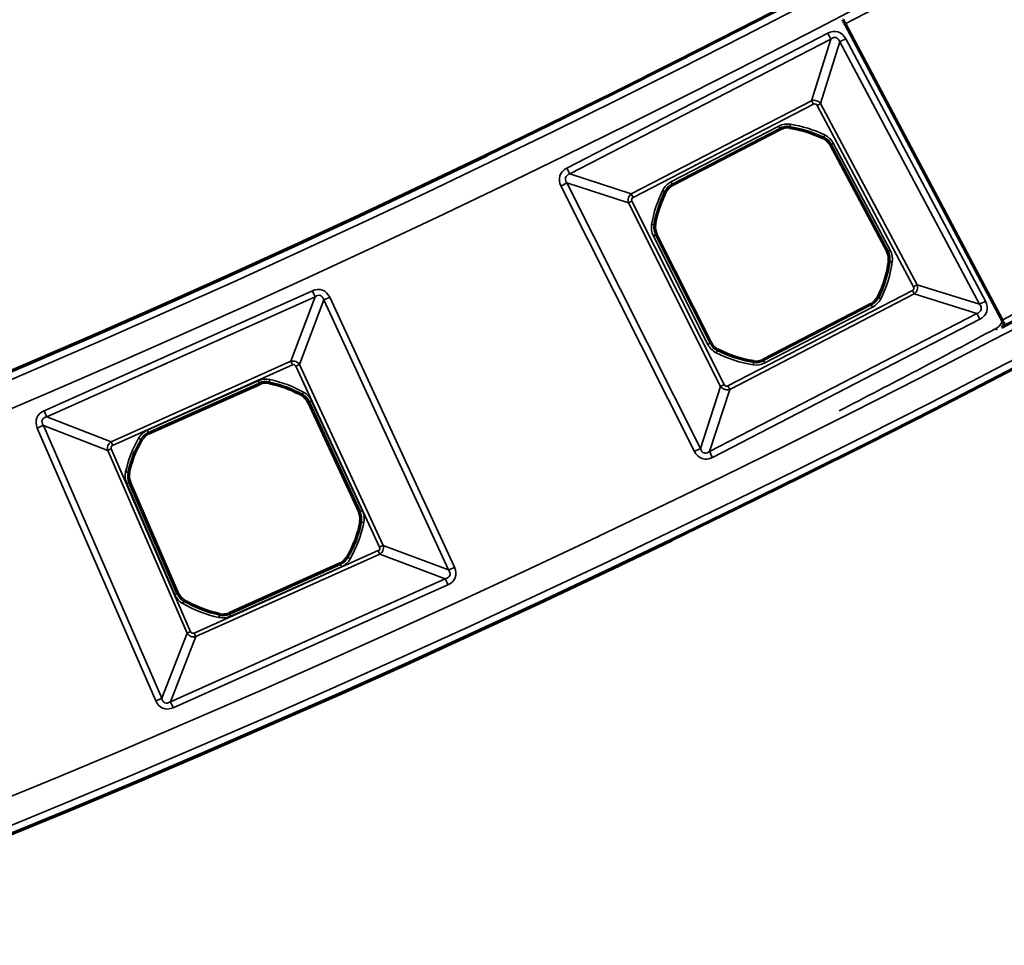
# Model space of a CAD drawing. Header units: millimetres. Extents: x -1503 to 2224, y -4278 to 2541.
# Tile 15 of 50: x 596 to 658, y -3992 to -3933. Entities that reach past the tile are written whole.
import ezdxf

# ---------------------------------------------------------------- set-up
doc = ezdxf.new("R2010")
doc.units = ezdxf.units.MM
doc.header["$LTSCALE"] = 0.75
doc.layers.add('Visible', color=7, linetype='Continuous', lineweight=70)
doc.layers.add('Visible Narrow', color=7, linetype='Continuous', lineweight=35)

msp = doc.modelspace()

# ---------------------------------------------------------------- linework, layer by layer
at = {"layer": 'Visible', "extrusion": (0, -5.969e-13, -1)}
for p, q in [((657.739, -3952.066, 28.1), (647.814, -3933.332, 28.1)), ((636.907, -3943.509, 22.2), (643.722, -3939.983, 22.2)), ((646.886, -3940.97, 22.2), (650.491, -3947.739, 22.2)), ((639.326, -3953.514, 22.2), (635.884, -3946.661, 22.2)), ((649.453, -3951.067, 22.2), (642.642, -3954.591, 22.2)), ((603.8, -3959.226, 22.2), (610.803, -3956.091, 22.2)), ((613.907, -3957.254, 22.2), (617.123, -3964.216, 22.2)), ((605.651, -3969.352, 22.2), (602.6, -3962.316, 22.2)), ((615.9, -3967.481, 22.2), (608.9, -3970.614, 22.2))]:
    msp.add_line(p, q, dxfattribs=at)
for radius in [763.5, 736.5]:
    msp.add_circle((-305.848, -3277.763, -27.4), radius, dxfattribs=at)
for centre, radius, start, end in [((-305.848, -3277.763, -27.6), 761, 207.539244, 242.460755), ((-643.181, -3947.287, -22.2), 7.491, 98.81968, 115.81493), ((-643.181, -3947.287, -22.2), 7.491, 9.48185, 26.47709), ((-643.181, -3947.287, -22.2), 7.491, 188.11826, 206.49672), ((-643.181, -3947.287, -22.2), 7.491, 278.80005, 297.17852), ((-609.851, -3963.352, -22.2), 7.491, 102.0542, 119.04944), ((-609.851, -3963.352, -22.2), 7.491, 12.71636, 29.7116), ((-609.851, -3963.352, -22.2), 7.491, 191.35277, 209.73124), ((-609.851, -3963.352, -22.2), 7.491, 282.03457, 300.41303)]:
    msp.add_arc(centre, radius, start, end, dxfattribs=at)
at = {"layer": 'Visible', "extrusion": (-0.883649, -0.46815, 8.78127e-07)}
msp.add_arc((3778.96, 27.799, 1268.947), 0.3, 89.99941, 179.99941, dxfattribs=at)
at = {"layer": 'Visible'}
for centre, start, end in [((644.177, -3940.864, 22.2), 81.18032, 117.35161), ((646.011, -3941.436, 22.2), 28.03341, 64.18507), ((637.363, -3944.389, 22.2), 117.35161, 153.52291), ((636.77, -3946.216, 22.2), 170.51815, 206.66982), ((649.616, -3948.205, 22.2), 351.88175, 28.03341), ((648.998, -3950.187, 22.2), 297.35161, 333.50328), ((640.212, -3953.069, 22.2), 206.66982, 242.82148), ((642.186, -3953.711, 22.2), 261.19995, 297.35161), ((611.208, -3956.996, 22.2), 77.9458, 114.1171), ((613.007, -3957.67, 22.2), 24.79889, 60.95056), ((604.205, -3960.131, 22.2), 114.1171, 150.2884), ((603.51, -3961.922, 22.2), 167.28364, 203.4353), ((616.223, -3964.632, 22.2), 348.64723, 24.79889), ((615.495, -3966.576, 22.2), 294.1171, 330.26876), ((606.56, -3968.958, 22.2), 203.4353, 239.58696), ((608.495, -3969.71, 22.2), 257.96543, 294.1171)]:
    msp.add_arc(centre, 0.991, start, end, dxfattribs=at)
at = {"layer": 'Visible', "extrusion": (-0.883649, -0.46815, -7.97216e-07)}
msp.add_arc((3800.161, 27.801, 1268.947), 0.3, 0.00055, 90.00055, dxfattribs=at)
at = {"layer": 'Visible', "extrusion": (0, -5.969e-13, -1)}
msp.add_ellipse((657.342, -3952.192, 27.5), major_axis=(0.497, 0.574), ratio=0.690354, start_param=1.238272, end_param=1.517479, dxfattribs=at)
at = {"layer": 'Visible Narrow', "extrusion": (0, -5.969e-13, -1)}
for p, q in [((630.225, -3942.451, 27.7), (646.719, -3933.919, 27.7)), ((646.914, -3934.295, 27.466), (630.42, -3942.827, 27.466)), ((645.699, -3938.193, 22.84), (646.914, -3934.295, 27.466)), ((647.482, -3934.472, 27.466), (646.267, -3938.371, 22.84)), ((656.317, -3951.065, 27.466), (647.482, -3934.472, 27.466)), ((647.856, -3934.273, 27.7), (656.691, -3950.866, 27.7)), ((634.304, -3944.088, 22.84), (645.699, -3938.193, 22.84)), ((645.816, -3938.419, 22.7), (634.421, -3944.314, 22.7)), ((652.148, -3949.955, 22.7), (646.043, -3938.49, 22.7)), ((646.267, -3938.371, 22.84), (652.372, -3949.836, 22.84)), ((636.813, -3943.326, 22.7), (643.628, -3939.801, 22.7)), ((643.719, -3939.979, 22.503), (636.905, -3943.504, 22.503)), ((643.722, -3939.983, 22.2), (643.719, -3939.979, 22.503)), ((644.33, -3939.879, 22.503), (644.329, -3939.884, 22.2)), ((646.443, -3940.543, 22.2), (646.445, -3940.539, 22.503)), ((646.891, -3940.967, 22.503), (646.886, -3940.97, 22.2)), ((650.495, -3947.737, 22.503), (646.891, -3940.967, 22.503)), ((647.067, -3940.873, 22.7), (650.672, -3947.643, 22.7)), ((630.42, -3942.827, 27.466), (634.304, -3944.088, 22.84)), ((634.12, -3944.654, 22.84), (630.236, -3943.393, 27.466)), ((630.236, -3943.393, 27.466), (638.674, -3960.192, 27.466)), ((636.905, -3943.504, 22.503), (636.907, -3943.509, 22.2)), ((638.295, -3960.382, 27.7), (629.858, -3943.583, 27.7)), ((636.475, -3943.947, 22.2), (636.47, -3943.945, 22.503)), ((639.95, -3956.261, 22.84), (634.12, -3944.654, 22.84)), ((634.347, -3944.54, 22.7), (640.177, -3956.147, 22.7)), ((635.787, -3946.052, 22.503), (635.792, -3946.053, 22.2)), ((639.143, -3953.606, 22.7), (635.7, -3946.753, 22.7)), ((635.884, -3946.661, 22.2), (635.879, -3946.664, 22.503)), ((635.879, -3946.664, 22.503), (639.321, -3953.517, 22.503)), ((650.491, -3947.739, 22.2), (650.495, -3947.737, 22.503)), ((650.602, -3948.346, 22.503), (650.597, -3948.345, 22.2)), ((597.187, -3957.804, 27.7), (614.147, -3950.211, 27.7)), ((640.406, -3956.222, 22.7), (652.076, -3950.185, 22.7)), ((652.372, -3949.836, 22.84), (656.317, -3951.065, 27.466)), ((614.317, -3950.59, 27.478), (597.357, -3958.183, 27.478)), ((612.786, -3954.674, 22.833), (614.317, -3950.59, 27.478)), ((614.864, -3950.796, 27.478), (613.334, -3954.88, 22.833)), ((622.754, -3967.872, 27.478), (614.864, -3950.796, 27.478)), ((615.242, -3950.621, 27.7), (623.132, -3967.697, 27.7)), ((652.193, -3950.411, 22.84), (640.523, -3956.447, 22.84)), ((649.885, -3950.629, 22.2), (649.89, -3950.632, 22.503)), ((656.138, -3951.64, 27.466), (652.193, -3950.411, 22.84)), ((642.644, -3954.596, 22.503), (649.456, -3951.072, 22.503)), ((649.548, -3951.25, 22.7), (642.736, -3954.773, 22.7)), ((649.456, -3951.072, 22.503), (649.453, -3951.067, 22.2)), ((639.247, -3960.378, 27.466), (656.138, -3951.64, 27.466)), ((656.332, -3952.016, 27.7), (639.441, -3960.754, 27.7)), ((639.321, -3953.517, 22.503), (639.326, -3953.514, 22.2)), ((639.759, -3953.951, 22.2), (639.757, -3953.956, 22.503)), ((601.422, -3959.762, 22.833), (612.786, -3954.674, 22.833)), ((642.034, -3954.695, 22.503), (642.035, -3954.69, 22.2)), ((642.642, -3954.591, 22.2), (642.644, -3954.596, 22.503)), ((612.888, -3954.902, 22.7), (601.524, -3959.99, 22.7)), ((618.395, -3966.428, 22.7), (613.107, -3954.984, 22.7)), ((613.334, -3954.88, 22.833), (618.621, -3966.323, 22.833)), ((603.716, -3959.039, 22.7), (610.719, -3955.904, 22.7)), ((610.801, -3956.086, 22.503), (603.798, -3959.221, 22.503)), ((610.803, -3956.091, 22.2), (610.801, -3956.086, 22.503)), ((611.416, -3956.021, 22.503), (611.415, -3956.026, 22.2)), ((638.674, -3960.192, 27.466), (639.95, -3956.261, 22.84)), ((640.523, -3956.447, 22.84), (639.247, -3960.378, 27.466)), ((613.488, -3956.804, 22.2), (613.491, -3956.799, 22.503)), ((614.093, -3957.168, 22.7), (617.31, -3964.13, 22.7)), ((613.911, -3957.252, 22.503), (613.907, -3957.254, 22.2)), ((617.128, -3964.214, 22.503), (613.911, -3957.252, 22.503)), ((597.357, -3958.183, 27.478), (601.422, -3959.762, 22.833)), ((604.245, -3976.153, 27.7), (596.764, -3958.893, 27.7)), ((601.211, -3960.307, 22.833), (597.145, -3958.728, 27.478)), ((597.145, -3958.728, 27.478), (604.627, -3975.987, 27.478)), ((603.344, -3959.64, 22.2), (603.34, -3959.637, 22.503)), ((603.798, -3959.221, 22.503), (603.8, -3959.226, 22.2)), ((606.224, -3971.873, 22.833), (601.211, -3960.307, 22.833)), ((601.44, -3960.208, 22.7), (606.453, -3971.774, 22.7)), ((602.538, -3961.702, 22.503), (602.543, -3961.703, 22.2)), ((605.462, -3969.434, 22.7), (602.412, -3962.398, 22.7)), ((602.6, -3962.316, 22.2), (602.596, -3962.318, 22.503)), ((602.596, -3962.318, 22.503), (605.646, -3969.354, 22.503)), ((617.123, -3964.216, 22.2), (617.128, -3964.214, 22.503)), ((617.2, -3964.828, 22.503), (617.195, -3964.827, 22.2)), ((618.621, -3966.323, 22.833), (622.754, -3967.872, 27.478)), ((606.674, -3971.859, 22.7), (618.312, -3966.649, 22.7)), ((618.414, -3966.877, 22.833), (606.776, -3972.087, 22.833)), ((616.356, -3967.068, 22.2), (616.36, -3967.07, 22.503)), ((622.547, -3968.426, 27.478), (618.414, -3966.877, 22.833)), ((608.902, -3970.619, 22.503), (615.902, -3967.486, 22.503)), ((615.984, -3967.668, 22.7), (608.984, -3970.802, 22.7)), ((615.902, -3967.486, 22.503), (615.9, -3967.481, 22.2)), ((605.178, -3976.201, 27.478), (622.547, -3968.426, 27.478)), ((622.716, -3968.805, 27.7), (605.348, -3976.581, 27.7)), ((605.646, -3969.354, 22.503), (605.651, -3969.352, 22.2)), ((606.058, -3969.813, 22.2), (606.056, -3969.817, 22.503)), ((608.287, -3970.684, 22.503), (608.289, -3970.679, 22.2)), ((608.9, -3970.614, 22.2), (608.902, -3970.619, 22.503)), ((604.627, -3975.987, 27.478), (606.224, -3971.873, 22.833)), ((606.776, -3972.087, 22.833), (605.178, -3976.201, 27.478))]:
    msp.add_line(p, q, dxfattribs=at)
for radius in [763, 761.3, 738.7, 737]:
    msp.add_circle((-305.848, -3277.763, -27.9), radius, dxfattribs=at)
at = {"layer": 'Visible Narrow'}
for centre, radius, start, end in [((305.848, -3277.763, 28.1), 739.4, 297.548028, 332.451972), ((305.848, -3277.763, 28.1), 760.6, 297.558237, 332.441763), ((644.177, -3940.864, 22.503), 0.997, 81.18032, 117.35161), ((643.181, -3947.287, 22.503), 7.497, 64.18507, 81.18032), ((646.011, -3941.436, 22.503), 0.997, 28.03341, 64.18507), ((637.363, -3944.389, 22.503), 0.997, 117.35161, 153.52291), ((643.181, -3947.287, 22.503), 7.497, 153.52291, 170.51815), ((636.77, -3946.216, 22.503), 0.997, 170.51815, 206.66982), ((649.616, -3948.205, 22.503), 0.997, 351.88175, 28.03341), ((643.181, -3947.287, 22.503), 7.497, 333.50328, 351.88175), ((648.998, -3950.187, 22.503), 0.997, 297.35161, 333.50328), ((342.011, -3365.07, 27.7), 666.803, 297.260845, 298.223847), ((640.212, -3953.069, 22.503), 0.997, 206.66982, 242.82148), ((643.181, -3947.287, 22.503), 7.497, 242.82148, 261.19995), ((642.186, -3953.711, 22.503), 0.997, 261.19995, 297.35161), ((611.208, -3956.996, 22.503), 0.997, 77.9458, 114.1171), ((609.851, -3963.352, 22.503), 7.497, 60.95056, 77.9458), ((613.007, -3957.67, 22.503), 0.997, 24.79889, 60.95056), ((609.851, -3963.352, 22.503), 7.497, 150.2884, 167.28364), ((604.205, -3960.131, 22.503), 0.997, 114.1171, 150.2884), ((603.51, -3961.922, 22.503), 0.997, 167.28364, 203.4353), ((616.223, -3964.632, 22.503), 0.997, 348.64723, 24.79889), ((609.851, -3963.352, 22.503), 7.497, 330.26876, 348.64723), ((615.495, -3966.576, 22.503), 0.997, 294.1171, 330.26876), ((606.56, -3968.958, 22.503), 0.997, 203.4353, 239.58696), ((609.851, -3963.352, 22.503), 7.497, 239.58696, 257.96543), ((608.495, -3969.71, 22.503), 0.997, 257.96543, 294.1171)]:
    msp.add_arc(centre, radius, start, end, dxfattribs=at)
at = {"layer": 'Visible Narrow', "extrusion": (0.888204, 0.45945, -2.204e-13)}
msp.add_arc((-3791.256, 27.2, -1233.02), 0.5, 90, 147.87327, dxfattribs=at)
at = {"layer": 'Visible Narrow', "extrusion": (0.469986, -0.882674, 5.428e-13)}
msp.add_arc((-1277.209, 27.2, 3777.163), 0.5, 90, 147.87327, dxfattribs=at)
at = {"layer": 'Visible Narrow', "extrusion": (0.888204, 0.45945, -3.04e-13)}
msp.add_arc((-3794.838, 23, -1235.89), 0.3, 270, 327.87327, dxfattribs=at)
at = {"layer": 'Visible Narrow', "extrusion": (-0.469986, 0.882674, -5.322e-13)}
msp.add_arc((1280.791, 23, -3780.033), 0.3, 212.12673, 270, dxfattribs=at)
at = {"layer": 'Visible Narrow', "extrusion": (0, -5.969e-13, -1)}
for centre, radius, start, end in [((-644.177, -3940.864, -22.7), 1.197, 62.64839, 98.81968), ((-643.181, -3947.287, -22.7), 7.697, 98.81968, 115.81493), ((-646.011, -3941.436, -22.7), 1.197, 115.81493, 151.96659), ((-637.363, -3944.389, -22.7), 1.197, 26.47709, 62.64839), ((-643.181, -3947.287, -22.7), 7.697, 9.48185, 26.47709), ((-636.77, -3946.216, -22.7), 1.197, 333.33018, 9.48185), ((-649.616, -3948.205, -22.7), 1.197, 151.96659, 188.11826), ((-643.181, -3947.287, -22.7), 7.697, 188.11826, 206.49672), ((-648.998, -3950.187, -22.7), 1.197, 206.49672, 242.64839), ((-640.212, -3953.069, -22.7), 1.197, 297.17852, 333.33018), ((-643.181, -3947.287, -22.7), 7.697, 278.80005, 297.17852), ((-642.186, -3953.711, -22.7), 1.197, 242.64839, 278.80005), ((-611.208, -3956.996, -22.7), 1.197, 65.8829, 102.0542), ((-609.851, -3963.352, -22.7), 7.697, 102.0542, 119.04944), ((-613.007, -3957.67, -22.7), 1.197, 119.04944, 155.20111), ((-604.205, -3960.131, -22.7), 1.197, 29.7116, 65.8829), ((-609.851, -3963.352, -22.7), 7.697, 12.71636, 29.7116), ((-603.51, -3961.922, -22.7), 1.197, 336.5647, 12.71636), ((-616.223, -3964.632, -22.7), 1.197, 155.20111, 191.35277), ((-609.851, -3963.352, -22.7), 7.697, 191.35277, 209.73124), ((-615.495, -3966.576, -22.7), 1.197, 209.73124, 245.8829), ((-606.56, -3968.958, -22.7), 1.197, 300.41303, 336.5647), ((-609.851, -3963.352, -22.7), 7.697, 282.03457, 300.41303), ((-608.495, -3969.71, -22.7), 1.197, 245.8829, 282.03457)]:
    msp.add_arc(centre, radius, start, end, dxfattribs=at)
at = {"layer": 'Visible Narrow', "extrusion": (0.888204, 0.45945, -2.742e-13)}
msp.add_arc((-3795.061, 22.5, -1238.469), 0.2, 90, 179, dxfattribs=at)
at = {"layer": 'Visible Narrow', "extrusion": (0.988176, -0.153325, 1.059e-13)}
msp.add_arc((-3794.301, 22.5, 1240.795), 0.2, 90, 179, dxfattribs=at)
at = {"layer": 'Visible Narrow', "extrusion": (0.900205, -0.435466, 2.77e-13)}
msp.add_arc((-3265.589, 22.5, 2297.903), 0.2, 90, 179, dxfattribs=at)
at = {"layer": 'Visible Narrow', "extrusion": (0.469986, -0.882674, 5.268e-13)}
msp.add_arc((-1281.007, 22.5, 3782.618), 0.2, 90, 179, dxfattribs=at)
at = {"layer": 'Visible Narrow', "extrusion": (0.888204, 0.45945, -2.2e-13)}
msp.add_arc((-3791.256, 27.2, -1251.59), 0.5, 90, 147.87327, dxfattribs=at)
at = {"layer": 'Visible Narrow', "extrusion": (0.448848, -0.893608, 5.123e-13)}
msp.add_arc((-1207.225, 27.2, 3806.728), 0.5, 32.12673, 90, dxfattribs=at)
at = {"layer": 'Visible Narrow', "extrusion": (-0.888204, -0.45945, 2.756e-13)}
msp.add_arc((3795.061, 22.5, 1246.141), 0.2, 1, 90, dxfattribs=at)
at = {"layer": 'Visible Narrow', "extrusion": (0.888204, 0.45945, -1.556e-13)}
msp.add_arc((-3794.838, 23, -1248.72), 0.3, 270, 327.87327, dxfattribs=at)
at = {"layer": 'Visible Narrow', "extrusion": (-0.44584, -0.895113, 5.634e-13)}
msp.add_arc((2327.881, 22.5, 3246.511), 0.2, 1, 90, dxfattribs=at)
at = {"layer": 'Visible Narrow', "extrusion": (-0.448848, 0.893608, -5.37e-13)}
msp.add_arc((1203.643, 23, -3809.598), 0.3, 270, 327.87327, dxfattribs=at)
at = {"layer": 'Visible Narrow', "extrusion": (-0.164735, -0.986338, 5.997e-13)}
msp.add_arc((1276.954, 22.5, 3787.404), 0.2, 1, 90, dxfattribs=at)
at = {"layer": 'Visible Narrow', "extrusion": (0.448848, -0.893608, 5.277e-13)}
msp.add_arc((-1203.427, 22.5, 3812.183), 0.2, 1, 90, dxfattribs=at)
at = {"layer": 'Visible Narrow', "extrusion": (0.469986, -0.882674, 5.241e-13)}
msp.add_arc((-1281.007, 22.5, 3790.287), 0.2, 90, 179, dxfattribs=at)
at = {"layer": 'Visible Narrow', "extrusion": (-0.141217, -0.989979, 6.172e-13)}
msp.add_arc((1201.854, 22.5, 3816.902), 0.2, 90, 179, dxfattribs=at)
at = {"layer": 'Visible Narrow', "extrusion": (0.912712, 0.408603, -2.618e-13)}
msp.add_arc((-3856.348, 27.2, -1053.528), 0.5, 90, 146.25909, dxfattribs=at)
at = {"layer": 'Visible Narrow', "extrusion": (0.888204, 0.45945, -2.705e-13)}
msp.add_arc((-3808.165, 23, -1235.736), 0.3, 212.12673, 270, dxfattribs=at)
at = {"layer": 'Visible Narrow', "extrusion": (-0.469986, 0.882674, -5.354e-13)}
msp.add_arc((1280.791, 23, -3793.022), 0.3, 212.12673, 270, dxfattribs=at)
at = {"layer": 'Visible Narrow', "extrusion": (0.419435, -0.907786, 5.292e-13)}
msp.add_arc((-1098.52, 27.2, 3844.37), 0.5, 90, 146.25909, dxfattribs=at)
at = {"layer": 'Visible Narrow', "extrusion": (-0.446147, -0.89496, 5.196e-13)}
msp.add_arc((2344.386, 22.5, 3245.711), 0.2, 90, 179, dxfattribs=at)
at = {"layer": 'Visible Narrow', "extrusion": (0.469986, -0.882674, 5.317e-13)}
msp.add_arc((-1277.209, 27.2, 3795.961), 0.5, 90, 147.87327, dxfattribs=at)
at = {"layer": 'Visible Narrow', "extrusion": (-0.888204, -0.45945, 2.304e-13)}
msp.add_arc((3807.949, 22.5, 1238.47), 0.2, 90, 179, dxfattribs=at)
at = {"layer": 'Visible Narrow', "extrusion": (0.888204, 0.45945, -3.14e-13)}
msp.add_arc((-3811.747, 27.2, -1232.796), 0.5, 32.12673, 90, dxfattribs=at)
at = {"layer": 'Visible Narrow', "extrusion": (0.32407, 0.946033, 1.904e-12)}
msp.add_arc((-1903.017, 27.5, -3525.694), 0.2, 90, 101.04981, dxfattribs=at)
at = {"layer": 'Visible Narrow', "extrusion": (2.69358e-08, -8.58327e-09, 1)}
msp.add_arc((626.87, -3942.112, 27.7), 32.462, 342.04939, 342.08077, dxfattribs=at)
at = {"layer": 'Visible Narrow', "extrusion": (0.308268, 0.951299, -7.2733e-12)}
msp.add_arc((-1844.03, 27.5, -3556.882), 0.2, 90.00042, 95.25721, dxfattribs=at)
at = {"layer": 'Visible Narrow', "extrusion": (0.880679, 0.473714, -5.128e-13)}
msp.add_arc((-3792.364, 27.5, -1293.479), 0.2, 90.00001, 125.66163, dxfattribs=at)
at = {"layer": 'Visible Narrow', "extrusion": (0.448848, -0.893608, 5.309e-13)}
msp.add_arc((-1203.427, 22.5, 3819.852), 0.2, 1, 90, dxfattribs=at)
at = {"layer": 'Visible Narrow', "extrusion": (0.889588, -0.456764, 2.854e-13)}
msp.add_arc((-3225.372, 22.5, 2375.146), 0.2, 1, 90, dxfattribs=at)
at = {"layer": 'Visible Narrow', "extrusion": (0.912712, 0.408603, -3.031e-13)}
msp.add_arc((-3860.116, 23, -1056.593), 0.3, 270, 326.25909, dxfattribs=at)
at = {"layer": 'Visible Narrow', "extrusion": (0.988228, -0.152987, 7.14e-14)}
msp.add_arc((-3810.119, 22.5, 1239.492), 0.2, 1, 90, dxfattribs=at)
at = {"layer": 'Visible Narrow', "extrusion": (0.888204, 0.45945, -2.719e-13)}
msp.add_arc((-3807.949, 22.5, -1246.139), 0.2, 1, 90, dxfattribs=at)
at = {"layer": 'Visible Narrow', "extrusion": (-0.419435, 0.907786, -5.349e-13)}
msp.add_arc((1102.287, 23, -3847.436), 0.3, 213.74091, 270, dxfattribs=at)
at = {"layer": 'Visible Narrow', "extrusion": (0.912712, 0.408603, -2.436e-13)}
msp.add_arc((-3860.143, 22.5, -1058.983), 0.2, 90, 179, dxfattribs=at)
at = {"layer": 'Visible Narrow', "extrusion": (0.97795, -0.208837, 9.95e-14)}
msp.add_arc((-3740.907, 22.5, 1424.098), 0.2, 90, 179, dxfattribs=at)
at = {"layer": 'Visible Narrow', "extrusion": (-0.448848, 0.893608, -5.244e-13)}
msp.add_arc((1203.643, 23, -3822.587), 0.3, 270, 327.87327, dxfattribs=at)
at = {"layer": 'Visible Narrow', "extrusion": (0.888204, 0.45945, -2.714e-13)}
msp.add_arc((-3808.165, 23, -1248.874), 0.3, 212.12673, 270, dxfattribs=at)
at = {"layer": 'Visible Narrow', "extrusion": (0.874201, -0.485564, 2.681e-13)}
msp.add_arc((-3160.949, 22.5, 2457.594), 0.2, 90, 179, dxfattribs=at)
at = {"layer": 'Visible Narrow', "extrusion": (0.419435, -0.907786, 5.354e-13)}
msp.add_arc((-1102.308, 22.5, 3849.832), 0.2, 90, 179, dxfattribs=at)
at = {"layer": 'Visible Narrow', "extrusion": (0.912712, 0.408603, -2.46e-13)}
msp.add_arc((-3856.348, 27.2, -1072.11), 0.5, 90, 146.25909, dxfattribs=at)
at = {"layer": 'Visible Narrow', "extrusion": (0.397713, -0.91751, 5.555e-13)}
msp.add_arc((-1026.968, 27.2, 3869.664), 0.5, 33.74091, 90, dxfattribs=at)
at = {"layer": 'Visible Narrow', "extrusion": (0.912712, 0.408603, -2.659e-13)}
msp.add_arc((-3860.143, 22.5, -1066.655), 0.2, 90, 179, dxfattribs=at)
at = {"layer": 'Visible Narrow', "extrusion": (0.495635, 0.868531, -5.096e-13)}
msp.add_arc((-2486.352, 22.5, -3140.032), 0.2, 90, 179, dxfattribs=at)
at = {"layer": 'Visible Narrow', "extrusion": (-0.397713, 0.91751, -5.443e-13)}
for centre in [(1023.2, 23, -3872.73), (1023.2, 23, -3885.336)]:
    msp.add_arc(centre, 0.3, 270, 326.25909, dxfattribs=at)
at = {"layer": 'Visible Narrow', "extrusion": (0.912712, 0.408603, -2.364e-13)}
msp.add_arc((-3860.116, 23, -1069.044), 0.3, 270, 326.25909, dxfattribs=at)
at = {"layer": 'Visible Narrow', "extrusion": (0.448848, -0.893608, 5.224e-13)}
msp.add_arc((-1207.225, 27.2, 3825.526), 0.5, 32.12673, 90, dxfattribs=at)
at = {"layer": 'Visible Narrow', "extrusion": (0.888204, 0.45945, -3.141e-13)}
msp.add_arc((-3811.747, 27.2, -1251.814), 0.5, 32.12673, 90, dxfattribs=at)
at = {"layer": 'Visible Narrow', "extrusion": (0.220125, 0.975472, -5.913e-13)}
msp.add_arc((-1459.628, 22.5, -3731.895), 0.2, 90, 179, dxfattribs=at)
at = {"layer": 'Visible Narrow', "extrusion": (-0.397713, 0.91751, -5.448e-13)}
msp.add_arc((1023.179, 22.5, -3875.126), 0.2, 90, 179, dxfattribs=at)
at = {"layer": 'Visible Narrow', "extrusion": (-0.419435, 0.907786, -5.415e-13)}
msp.add_arc((1102.308, 22.5, -3857.501), 0.2, 1, 90, dxfattribs=at)
at = {"layer": 'Visible Narrow', "extrusion": (0.196849, 0.980434, -6.118e-13)}
msp.add_arc((-1385.797, 22.5, -3765.756), 0.2, 1, 90, dxfattribs=at)
at = {"layer": 'Visible Narrow', "extrusion": (-0.419435, 0.907786, -5.464e-13)}
msp.add_arc((1102.287, 23, -3860.042), 0.3, 213.74091, 270, dxfattribs=at)
at = {"layer": 'Visible Narrow', "extrusion": (0.495932, 0.868361, -5.262e-13)}
msp.add_arc((-2502.821, 22.5, -3139.177), 0.2, 1, 90, dxfattribs=at)
at = {"layer": 'Visible Narrow', "extrusion": (0.912712, 0.408603, -1.899e-13)}
msp.add_arc((-3873.054, 23, -1056.443), 0.3, 213.74091, 270, dxfattribs=at)
at = {"layer": 'Visible Narrow', "extrusion": (0.912712, 0.408603, -2.54e-13)}
msp.add_arc((-3873.032, 22.5, -1058.984), 0.2, 1, 90, dxfattribs=at)
at = {"layer": 'Visible Narrow', "extrusion": (0.419435, -0.907786, 5.352e-13)}
msp.add_arc((-1098.52, 27.2, 3863.181), 0.5, 90, 146.25909, dxfattribs=at)
at = {"layer": 'Visible Narrow', "extrusion": (0.912712, 0.408603, -2.456e-13)}
msp.add_arc((-3876.821, 27.2, -1053.304), 0.5, 33.74091, 90, dxfattribs=at)
at = {"layer": 'Visible Narrow', "extrusion": (0.397713, -0.91751, 5.452e-13)}
msp.add_arc((-1023.179, 22.5, 3882.795), 0.2, 1, 90, dxfattribs=at)
at = {"layer": 'Visible Narrow', "extrusion": (0.862399, -0.50623, 2.914e-13)}
msp.add_arc((-3116.961, 22.5, 2532.302), 0.2, 1, 90, dxfattribs=at)
at = {"layer": 'Visible Narrow', "extrusion": (0.978022, -0.208502, 1.208e-13)}
msp.add_arc((-3756.787, 22.5, 1422.813), 0.2, 1, 90, dxfattribs=at)
at = {"layer": 'Visible Narrow', "extrusion": (0.912712, 0.408603, -2.266e-13)}
msp.add_arc((-3873.032, 22.5, -1066.653), 0.2, 1, 90, dxfattribs=at)
at = {"layer": 'Visible Narrow', "extrusion": (0.912712, 0.408603, -2.473e-13)}
msp.add_arc((-3873.054, 23, -1069.194), 0.3, 213.74091, 270, dxfattribs=at)
at = {"layer": 'Visible Narrow', "extrusion": (0.397713, -0.91751, 5.554e-13)}
msp.add_arc((-1026.968, 27.2, 3888.475), 0.5, 33.74091, 90, dxfattribs=at)
at = {"layer": 'Visible Narrow', "extrusion": (0.912712, 0.408603, -2.37e-13)}
msp.add_arc((-3876.821, 27.2, -1072.334), 0.5, 33.74091, 90, dxfattribs=at)
at = {"layer": 'Visible Narrow', "extrusion": (0.298676, -0.11011, 0.947981)}
msp.add_ellipse((630.693, -3943.288, 27.334), major_axis=(-0.532, 0.292, 0.202), ratio=0.602041, start_param=0.859265, end_param=0.946196, dxfattribs=at)
at = {"layer": 'Visible Narrow', "extrusion": (0.580065, -0.024411, -0.814204)}
msp.add_ellipse((634.416, -3944.471, 23.046), major_axis=(0.035, -0.454, 0.039), ratio=0.872448, start_param=1.254532, end_param=1.331466, dxfattribs=at)
at = {"layer": 'Visible Narrow', "extrusion": (0.023164, 0.583283, -0.811939)}
msp.add_ellipse((640.334, -3956.151, 23.048), major_axis=(0.456, 0.035, 0.038), ratio=0.874576, start_param=1.242877, end_param=1.332151, dxfattribs=at)
at = {"layer": 'Visible Narrow', "extrusion": (0.299902, -0.116468, 0.946834)}
msp.add_ellipse((598.013, -3958.751, 27.2), major_axis=(-0.939, 0.365, 0.342), ratio=0.469981, start_param=0.608839, end_param=0.624247, dxfattribs=at)
at = {"layer": 'Visible Narrow', "extrusion": (0.358417, -0.139192, -0.923127)}
msp.add_ellipse((601.616, -3960.163, 22.969), major_axis=(0.036, -0.461, 0.083), ratio=0.958706, start_param=1.386778, end_param=1.403566, dxfattribs=at)
at = {"layer": 'Visible Narrow', "extrusion": (0.100489, 0.309472, 0.945584)}
msp.add_ellipse((639.204, -3959.734, 27.26), major_axis=(-0.306, -0.731, 0.272), ratio=0.504167, start_param=0.660459, end_param=0.75042, dxfattribs=at)
at = {"layer": 'Visible Narrow', "extrusion": (0.139862, 0.360142, -0.922354)}
msp.add_ellipse((606.628, -3971.682, 22.969), major_axis=(0.46, 0.046, 0.088), ratio=0.958702, start_param=1.402661, end_param=1.431737, dxfattribs=at)
at = {"layer": 'Visible Narrow', "extrusion": (0.116118, 0.299001, 0.947161)}
msp.add_ellipse((605.199, -3975.33, 27.2), major_axis=(-0.368, -0.948, 0.344), ratio=0.465634, start_param=0.606215, end_param=0.632904, dxfattribs=at)
at = {"layer": 'Visible Narrow'}
for points, knots in [([(646.719, -3933.919, 27.7), (646.933, -3933.808, 27.7), (647.163, -3933.782, 27.7), (647.365, -3933.846, 27.7), (647.568, -3933.909, 27.7), (647.743, -3934.061, 27.7), (647.856, -3934.273, 27.7)], [0, 0, 0, 0, 0.5, 0.5, 0.5, 1, 1, 1, 1]), ([(645.699, -3938.193, 22.84), (645.796, -3938.16, 22.816), (645.908, -3938.157, 22.801), (646.012, -3938.19, 22.801), (646.112, -3938.221, 22.801), (646.203, -3938.285, 22.815), (646.267, -3938.371, 22.84)], [0, 0, 0, 0, 0.509581, 0.509581, 0.509581, 1, 1, 1, 1]), ([(645.816, -3938.419, 22.7), (645.858, -3938.397, 22.7), (645.904, -3938.392, 22.7), (645.945, -3938.404, 22.7), (645.985, -3938.417, 22.7), (646.02, -3938.447, 22.7), (646.043, -3938.49, 22.7)], [0, 0, 0, 0, 0.5, 0.5, 0.5, 1, 1, 1, 1]), ([(629.858, -3943.583, 27.7), (629.75, -3943.368, 27.7), (629.727, -3943.138, 27.7), (629.792, -3942.936, 27.7), (629.858, -3942.734, 27.7), (630.012, -3942.561, 27.7), (630.225, -3942.451, 27.7)], [0, 0, 0, 0, 0.5, 0.5, 0.5, 1, 1, 1, 1]), ([(630.42, -3942.827, 27.466), (630.273, -3942.872, 27.509), (630.181, -3942.952, 27.531), (630.149, -3943.052, 27.531), (630.12, -3943.141, 27.531), (630.139, -3943.245, 27.514), (630.21, -3943.355, 27.479)], [0, 0, 0, 0, 0.52799, 0.52799, 0.52799, 1, 1, 1, 1]), ([(634.111, -3944.621, 22.833), (634.087, -3944.527, 22.812), (634.091, -3944.43, 22.801), (634.12, -3944.341, 22.801), (634.152, -3944.242, 22.801), (634.215, -3944.152, 22.814), (634.304, -3944.088, 22.84)], [0, 0, 0, 0, 0.472166, 0.472166, 0.472166, 1, 1, 1, 1]), ([(634.347, -3944.54, 22.7), (634.325, -3944.497, 22.7), (634.321, -3944.451, 22.7), (634.347, -3944.37, 22.7), (634.378, -3944.336, 22.7), (634.421, -3944.314, 22.7)], [0, 0, 0, 0, 0.5, 0.5, 1, 1, 1, 1]), ([(614.147, -3950.211, 27.7), (614.364, -3950.114, 27.7), (614.59, -3950.101, 27.7), (614.785, -3950.174, 27.7), (614.98, -3950.247, 27.7), (615.142, -3950.405, 27.7), (615.242, -3950.621, 27.7)], [0, 0, 0, 0, 0.5, 0.5, 0.5, 1, 1, 1, 1]), ([(652.148, -3949.955, 22.7), (652.171, -3949.998, 22.7), (652.176, -3950.045, 22.7), (652.151, -3950.127, 22.7), (652.12, -3950.163, 22.7), (652.076, -3950.185, 22.7)], [0, 0, 0, 0, 0.5, 0.5, 1, 1, 1, 1]), ([(652.372, -3949.836, 22.84), (652.406, -3949.934, 22.815), (652.41, -3950.047, 22.8), (652.377, -3950.153, 22.8), (652.346, -3950.254, 22.8), (652.28, -3950.347, 22.814), (652.193, -3950.411, 22.84)], [0, 0, 0, 0, 0.509704, 0.509704, 0.509704, 1, 1, 1, 1]), ([(656.691, -3950.866, 27.7), (656.806, -3951.083, 27.7), (656.834, -3951.316, 27.7), (656.77, -3951.522, 27.7), (656.706, -3951.727, 27.7), (656.55, -3951.904, 27.7), (656.332, -3952.016, 27.7)], [0, 0, 0, 0, 0.5, 0.5, 0.5, 1, 1, 1, 1]), ([(657.354, -3952.594, 27.7), (657.445, -3952.545, 27.7), (657.525, -3952.477, 27.7), (657.592, -3952.399, 27.7), (657.658, -3952.321, 27.7), (657.712, -3952.232, 27.7), (657.746, -3952.134, 27.7)], [0, 0, 0, 0, 0.5, 0.5, 0.5, 1, 1, 1, 1]), ([(612.786, -3954.674, 22.833), (612.883, -3954.649, 22.809), (612.992, -3954.652, 22.795), (613.093, -3954.69, 22.795), (613.189, -3954.726, 22.795), (613.275, -3954.793, 22.808), (613.334, -3954.88, 22.833)], [0, 0, 0, 0, 0.511399, 0.511399, 0.511399, 1, 1, 1, 1]), ([(612.888, -3954.902, 22.7), (612.932, -3954.883, 22.7), (612.977, -3954.88, 22.7), (613.016, -3954.895, 22.7), (613.055, -3954.909, 22.7), (613.087, -3954.941, 22.7), (613.107, -3954.984, 22.7)], [0, 0, 0, 0, 0.5, 0.5, 0.5, 1, 1, 1, 1]), ([(640.485, -3956.458, 22.831), (640.391, -3956.482, 22.811), (640.294, -3956.477, 22.8), (640.206, -3956.449, 22.8), (640.105, -3956.416, 22.8), (640.014, -3956.352, 22.814), (639.95, -3956.261, 22.84)], [0, 0, 0, 0, 0.467745, 0.467745, 0.467745, 1, 1, 1, 1]), ([(640.406, -3956.222, 22.7), (640.363, -3956.244, 22.7), (640.316, -3956.249, 22.7), (640.234, -3956.223, 22.7), (640.199, -3956.191, 22.7), (640.177, -3956.147, 22.7)], [0, 0, 0, 0, 0.5, 0.5, 1, 1, 1, 1]), ([(596.764, -3958.893, 27.7), (596.669, -3958.675, 27.7), (596.659, -3958.449, 27.7), (596.734, -3958.255, 27.7), (596.809, -3958.061, 27.7), (596.97, -3957.901, 27.7), (597.187, -3957.804, 27.7)], [0, 0, 0, 0, 0.5, 0.5, 0.5, 1, 1, 1, 1]), ([(597.357, -3958.183, 27.478), (597.207, -3958.219, 27.521), (597.111, -3958.291, 27.542), (597.074, -3958.387, 27.542), (597.038, -3958.48, 27.542), (597.058, -3958.595, 27.522), (597.139, -3958.719, 27.481)], [0, 0, 0, 0, 0.506208, 0.506208, 0.506208, 1, 1, 1, 1]), ([(601.209, -3960.299, 22.832), (601.185, -3960.198, 22.807), (601.194, -3960.094, 22.795), (601.23, -3960.001, 22.795), (601.267, -3959.905, 22.795), (601.333, -3959.821, 22.808), (601.422, -3959.762, 22.833)], [0, 0, 0, 0, 0.49387, 0.49387, 0.49387, 1, 1, 1, 1]), ([(601.44, -3960.208, 22.7), (601.421, -3960.164, 22.7), (601.419, -3960.119, 22.7), (601.449, -3960.041, 22.7), (601.481, -3960.009, 22.7), (601.524, -3959.99, 22.7)], [0, 0, 0, 0, 0.5, 0.5, 1, 1, 1, 1]), ([(638.674, -3960.192, 27.466), (638.718, -3960.343, 27.511), (638.799, -3960.438, 27.533), (638.9, -3960.47, 27.533), (638.989, -3960.499, 27.533), (639.093, -3960.48, 27.516), (639.202, -3960.409, 27.481)], [0, 0, 0, 0, 0.532431, 0.532431, 0.532431, 1, 1, 1, 1]), ([(639.441, -3960.754, 27.7), (639.223, -3960.866, 27.7), (638.99, -3960.892, 27.7), (638.785, -3960.825, 27.7), (638.58, -3960.758, 27.7), (638.406, -3960.601, 27.7), (638.295, -3960.382, 27.7)], [0, 0, 0, 0, 0.5, 0.5, 0.5, 1, 1, 1, 1]), ([(618.395, -3966.428, 22.7), (618.415, -3966.472, 22.7), (618.418, -3966.518, 22.7), (618.403, -3966.557, 22.7), (618.388, -3966.597, 22.7), (618.356, -3966.63, 22.7), (618.312, -3966.649, 22.7)], [0, 0, 0, 0, 0.5, 0.5, 0.5, 1, 1, 1, 1]), ([(618.621, -3966.323, 22.833), (618.648, -3966.421, 22.809), (618.645, -3966.532, 22.793), (618.607, -3966.634, 22.793), (618.57, -3966.731, 22.793), (618.502, -3966.818, 22.807), (618.414, -3966.877, 22.833)], [0, 0, 0, 0, 0.511253, 0.511253, 0.511253, 1, 1, 1, 1]), ([(623.132, -3967.697, 27.7), (623.233, -3967.918, 27.7), (623.248, -3968.148, 27.7), (623.174, -3968.345, 27.7), (623.1, -3968.543, 27.7), (622.938, -3968.706, 27.7), (622.716, -3968.805, 27.7)], [0, 0, 0, 0, 0.5, 0.5, 0.5, 1, 1, 1, 1]), ([(606.763, -3972.09, 22.83), (606.662, -3972.114, 22.806), (606.558, -3972.105, 22.793), (606.465, -3972.069, 22.793), (606.369, -3972.032, 22.793), (606.283, -3971.964, 22.807), (606.224, -3971.873, 22.833)], [0, 0, 0, 0, 0.489417, 0.489417, 0.489417, 1, 1, 1, 1]), ([(606.674, -3971.859, 22.7), (606.629, -3971.879, 22.7), (606.583, -3971.882, 22.7), (606.505, -3971.851, 22.7), (606.472, -3971.818, 22.7), (606.453, -3971.774, 22.7)], [0, 0, 0, 0, 0.5, 0.5, 1, 1, 1, 1]), ([(605.348, -3976.581, 27.7), (605.126, -3976.68, 27.7), (604.896, -3976.692, 27.7), (604.7, -3976.616, 27.7), (604.503, -3976.539, 27.7), (604.342, -3976.375, 27.7), (604.245, -3976.153, 27.7)], [0, 0, 0, 0, 0.5, 0.5, 0.5, 1, 1, 1, 1]), ([(604.627, -3975.987, 27.478), (604.661, -3976.141, 27.522), (604.734, -3976.24, 27.544), (604.831, -3976.278, 27.544), (604.924, -3976.314, 27.544), (605.038, -3976.294, 27.524), (605.162, -3976.212, 27.483)], [0, 0, 0, 0, 0.510681, 0.510681, 0.510681, 1, 1, 1, 1])]:
    msp.add_open_spline(points, degree=3, knots=knots, dxfattribs=at)
at = {"layer": 'Visible Narrow', "extrusion": (-0.097031, -0.311387, 0.945317)}
msp.add_open_spline([(647.482, -3934.472, 27.466), (647.436, -3934.329, 27.508), (647.354, -3934.235, 27.531), (647.254, -3934.204, 27.531), (647.15, -3934.171, 27.531), (647.028, -3934.207, 27.507), (646.914, -3934.295, 27.466)], degree=3, knots=[0, 0, 0, 0, 0.490158, 0.490158, 0.490158, 1, 1, 1, 1], dxfattribs=at)
at = {"layer": 'Visible Narrow', "extrusion": (-0.112891, -0.301266, 0.946834)}
msp.add_open_spline([(614.864, -3950.796, 27.478), (614.828, -3950.65, 27.52), (614.753, -3950.551, 27.542), (614.657, -3950.515, 27.542), (614.557, -3950.477, 27.542), (614.435, -3950.508, 27.518), (614.317, -3950.59, 27.478)], degree=3, knots=[0, 0, 0, 0, 0.489074, 0.489074, 0.489074, 1, 1, 1, 1], dxfattribs=at)
at = {"layer": 'Visible Narrow', "extrusion": (0.310646, -0.0968, -0.945584)}
msp.add_open_spline([(656.138, -3951.64, 27.466), (656.286, -3951.595, 27.51), (656.382, -3951.512, 27.533), (656.414, -3951.411, 27.533), (656.447, -3951.305, 27.533), (656.409, -3951.181, 27.508), (656.317, -3951.065, 27.466)], degree=3, knots=[0, 0, 0, 0, 0.489979, 0.489979, 0.489979, 1, 1, 1, 1], dxfattribs=at)
at = {"layer": 'Visible Narrow', "extrusion": (-2.18821e-07, 7.21154e-08, -1)}
msp.add_open_spline([(657.746, -3952.134, 27.7), (657.746, -3952.132, 27.7), (657.747, -3952.13, 27.7), (657.748, -3952.128, 27.7), (657.748, -3952.126, 27.7), (657.749, -3952.124, 27.7), (657.749, -3952.122, 27.7), (657.75, -3952.121, 27.7), (657.751, -3952.119, 27.7), (657.751, -3952.117, 27.7), (657.751, -3952.117, 27.7), (657.751, -3952.117, 27.7), (657.751, -3952.116, 27.7)], degree=3, knots=[0, 0, 0, 0, 0.3537241, 0.3537241, 0.3537241, 0.647853, 0.647853, 0.647853, 0.941996, 0.941996, 0.941996, 0.9999992, 0.9999992, 0.9999992, 0.9999992], dxfattribs=at)
at = {"layer": 'Visible Narrow', "extrusion": (0.300362, -0.112552, -0.947161)}
msp.add_open_spline([(622.547, -3968.426, 27.478), (622.697, -3968.39, 27.521), (622.798, -3968.315, 27.544), (622.835, -3968.218, 27.544), (622.861, -3968.147, 27.544), (622.853, -3968.064, 27.532), (622.817, -3967.981, 27.511), (622.801, -3967.945, 27.501), (622.78, -3967.908, 27.49), (622.754, -3967.872, 27.478)], degree=3, knots=[0, 0, 0, 0, 0.487675, 0.487675, 0.487675, 0.844749, 0.844749, 0.844749, 1, 1, 1, 1], dxfattribs=at)

doc.saveas('drawing.dxf')
